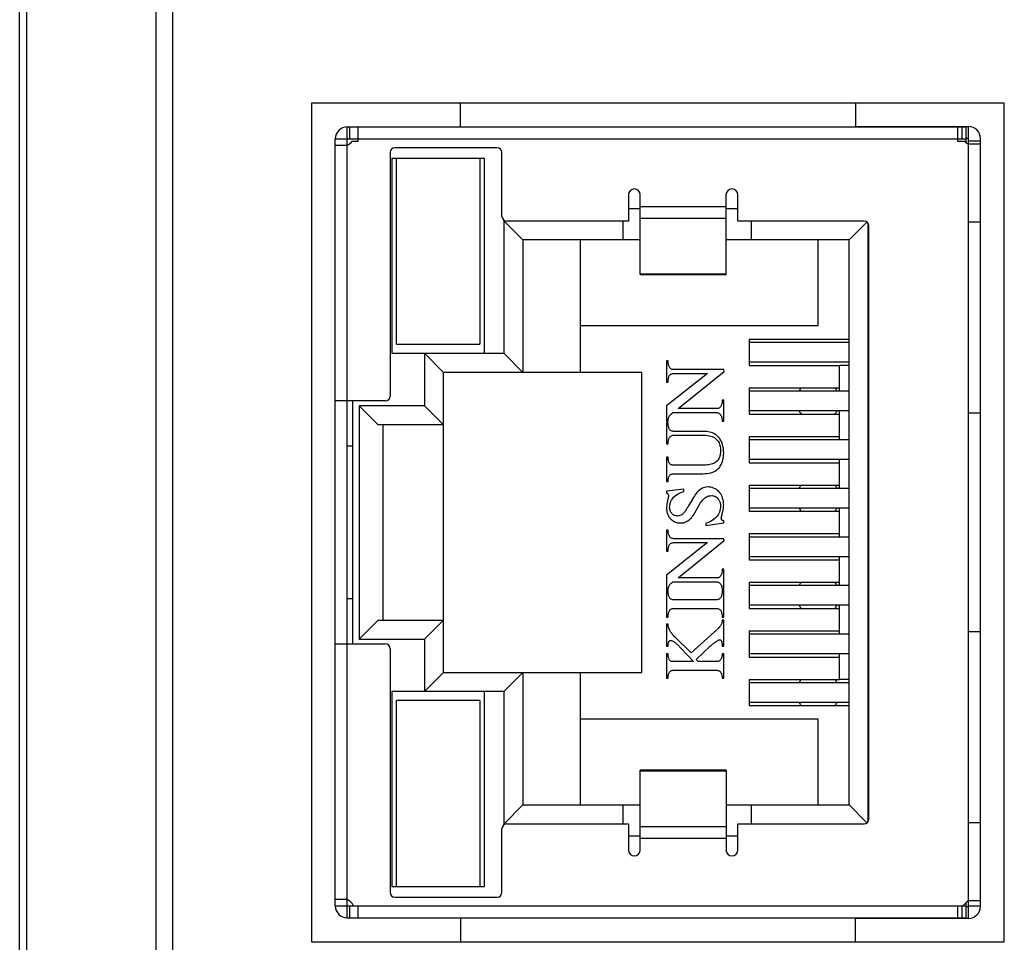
# Model space of a CAD drawing. Extents: x 0 to 750, y 0 to 420.
# Tile 21 of 45: x 324 to 334, y 227 to 237. Entities that reach past the tile are written whole.
import ezdxf

# ---------------------------------------------------------------- set-up
doc = ezdxf.new("R2010")
doc.units = 0
doc.header["$LTSCALE"] = 41.25
doc.layers.get('0').update_dxf_attribs({"linetype": 'CONTINUOUS'})

msp = doc.modelspace()

# ---------------------------------------------------------------- linework, layer by layer
at = {"color": 7, "linetype": 'CONTINUOUS'}
for p, q in [((323.522, 213.436), (323.522, 259.122)), ((323.599, 213.438), (323.599, 259.118)), ((324.952, 259.118), (324.952, 213.449)), ((325.126, 259.118), (325.126, 213.45)), ((326.587, 236.05), (326.587, 227.25)), ((333.862, 236.05), (326.587, 236.05)), ((328.15, 235.8), (328.15, 236.05)), ((332.3, 236.05), (332.3, 235.8)), ((333.862, 227.25), (333.862, 236.05)), ((326.962, 227.5), (326.962, 235.8)), ((326.962, 235.8), (333.462, 235.8)), ((326.991, 235.675), (326.991, 235.8)), ((327.078, 235.65), (327.078, 235.8)), ((332.3, 235.805), (333.487, 235.805)), ((333.372, 235.8), (333.372, 235.65)), ((333.416, 235.8), (333.416, 235.675)), ((333.462, 235.638), (333.462, 235.8)), ((333.487, 227.495), (333.487, 235.805)), ((326.837, 227.625), (326.837, 235.675)), ((326.837, 235.675), (333.462, 235.675)), ((327.014, 235.65), (327.078, 235.65)), ((333.372, 235.65), (333.447, 235.65)), ((333.487, 235.68), (333.462, 235.68)), ((333.612, 235.65), (333.487, 235.65)), ((333.612, 227.62), (333.612, 235.68)), ((326.837, 235.609), (326.962, 235.609)), ((328.537, 235.582), (327.462, 235.582)), ((333.487, 235.622), (333.612, 235.622)), ((327.412, 235.532), (327.412, 232.975)), ((327.43, 235.47), (327.43, 233.425)), ((328.405, 235.47), (327.43, 235.47)), ((327.48, 233.52), (327.48, 235.47)), ((328.355, 235.47), (328.355, 233.52)), ((328.405, 233.425), (328.405, 235.47)), ((328.587, 234.862), (328.587, 235.532)), ((329.915, 235.087), (329.915, 234.812)), ((330.04, 234.25), (330.04, 235.087)), ((330.94, 234.25), (330.94, 235.087)), ((331.065, 234.812), (331.065, 235.087)), ((330.04, 234.94), (329.915, 234.94)), ((330.94, 234.962), (330.04, 234.962)), ((331.065, 234.94), (330.94, 234.94)), ((330.04, 234.843), (330.94, 234.843)), ((328.607, 234.815), (328.607, 233.425)), ((328.607, 234.815), (328.807, 234.615)), ((328.622, 234.815), (328.607, 234.815)), ((329.915, 234.812), (328.637, 234.812)), ((329.857, 234.812), (329.857, 234.615)), ((332.39, 234.812), (331.065, 234.812)), ((331.207, 234.615), (331.207, 234.812)), ((332.232, 234.615), (332.42, 234.802)), ((332.432, 228.511), (332.432, 234.789)), ((332.44, 228.537), (332.44, 234.762)), ((333.612, 234.8), (333.487, 234.8)), ((328.807, 234.615), (328.807, 233.225)), ((330.04, 234.615), (328.807, 234.615)), ((329.407, 234.615), (329.407, 233.225)), ((332.232, 234.615), (330.94, 234.615)), ((331.907, 233.715), (331.907, 234.615)), ((332.232, 228.685), (332.232, 234.615)), ((330.94, 234.256), (330.04, 234.256)), ((330.04, 234.25), (330.94, 234.25)), ((329.407, 233.715), (331.907, 233.715)), ((327.48, 233.52), (328.355, 233.52)), ((331.182, 233.572), (331.182, 233.297)), ((331.182, 233.572), (332.232, 233.572)), ((331.182, 233.54), (332.232, 233.54)), ((327.43, 233.425), (328.607, 233.425)), ((327.772, 233.425), (327.772, 232.875)), ((327.972, 233.225), (327.772, 233.425)), ((328.607, 233.425), (328.807, 233.225)), ((330.316, 233.345), (330.316, 233.123)), ((330.332, 233.345), (330.316, 233.345)), ((332.232, 233.33), (331.182, 233.33)), ((331.182, 233.297), (332.132, 233.297)), ((332.132, 233.03), (332.132, 233.3)), ((332.132, 233.3), (332.232, 233.3)), ((327.972, 230.075), (327.972, 233.225)), ((330.057, 233.225), (327.972, 233.225)), ((330.057, 230.075), (330.057, 233.225)), ((330.746, 233.213), (330.316, 232.873)), ((330.388, 233.213), (330.746, 233.213)), ((330.916, 233.254), (330.391, 233.254)), ((330.437, 232.844), (330.92, 233.235)), ((330.92, 233.235), (330.916, 233.254)), ((330.316, 233.123), (330.332, 233.123)), ((331.182, 233.062), (331.182, 232.787)), ((331.182, 233.062), (332.132, 233.062)), ((331.182, 233.03), (332.232, 233.03)), ((327.362, 232.925), (326.837, 232.925)), ((327.017, 232.925), (327.017, 230.375)), ((327.087, 232.875), (327.087, 230.425)), ((327.087, 232.875), (327.287, 232.675)), ((327.772, 232.875), (327.087, 232.875)), ((327.972, 232.675), (327.772, 232.875)), ((330.316, 232.873), (330.316, 232.712)), ((330.916, 232.934), (330.899, 232.934)), ((330.916, 232.712), (330.916, 232.934)), ((330.383, 232.802), (330.835, 232.802)), ((330.844, 232.844), (330.437, 232.844)), ((332.232, 232.82), (331.182, 232.82)), ((331.182, 232.787), (332.132, 232.787)), ((332.132, 232.52), (332.132, 232.82)), ((333.487, 232.8), (333.612, 232.8)), ((327.972, 232.675), (327.287, 232.675)), ((327.337, 232.675), (327.337, 230.625)), ((330.316, 232.712), (330.332, 232.712)), ((330.316, 232.696), (330.316, 232.474)), ((330.332, 232.696), (330.316, 232.696)), ((330.899, 232.712), (330.916, 232.712)), ((330.706, 232.605), (330.388, 232.605)), ((330.391, 232.564), (330.709, 232.564)), ((331.182, 232.552), (331.182, 232.277)), ((331.182, 232.552), (332.132, 232.552)), ((327.017, 232.45), (326.962, 232.45)), ((330.316, 232.474), (330.332, 232.474)), ((331.182, 232.52), (332.232, 232.52)), ((330.316, 232.334), (330.316, 232.079)), ((330.332, 232.334), (330.316, 232.334)), ((330.712, 232.252), (330.386, 232.252)), ((332.232, 232.31), (331.182, 232.31)), ((331.182, 232.277), (332.132, 232.277)), ((332.132, 232.01), (332.132, 232.31)), ((330.388, 232.161), (330.698, 232.161)), ((330.316, 232.079), (330.332, 232.079)), ((331.182, 232.042), (331.182, 231.767)), ((331.182, 232.042), (332.132, 232.042)), ((330.496, 231.998), (330.316, 231.978)), ((330.316, 231.978), (330.316, 231.96)), ((330.496, 231.976), (330.496, 231.998)), ((331.182, 232.01), (332.232, 232.01)), ((330.599, 231.912), (330.547, 231.824)), ((330.613, 231.752), (330.662, 231.838)), ((332.232, 231.8), (331.182, 231.8)), ((331.182, 231.767), (332.132, 231.767)), ((332.132, 231.5), (332.132, 231.8)), ((330.729, 231.619), (330.916, 231.646)), ((330.729, 231.639), (330.729, 231.619)), ((330.916, 231.646), (330.916, 231.665)), ((330.316, 231.57), (330.316, 231.348)), ((330.332, 231.57), (330.316, 231.57)), ((331.182, 231.532), (331.182, 231.257)), ((331.182, 231.532), (332.132, 231.532)), ((330.746, 231.438), (330.316, 231.098)), ((330.388, 231.438), (330.746, 231.438)), ((330.916, 231.479), (330.391, 231.479)), ((330.437, 231.068), (330.92, 231.46)), ((330.92, 231.46), (330.916, 231.479)), ((331.182, 231.5), (332.232, 231.5)), ((330.316, 231.348), (330.332, 231.348)), ((332.232, 231.29), (331.182, 231.29)), ((331.182, 231.257), (332.132, 231.257)), ((332.132, 230.99), (332.132, 231.29)), ((330.316, 231.098), (330.316, 230.937)), ((330.916, 231.159), (330.899, 231.159)), ((330.916, 230.937), (330.916, 231.159)), ((330.383, 231.027), (330.835, 231.027)), ((330.844, 231.068), (330.437, 231.068)), ((331.182, 231.022), (331.182, 230.747)), ((331.182, 231.022), (332.132, 231.022)), ((330.316, 230.937), (330.332, 230.937)), ((330.316, 230.928), (330.316, 230.657)), ((330.332, 230.928), (330.316, 230.928)), ((330.899, 230.937), (330.916, 230.937)), ((330.916, 230.928), (330.899, 230.928)), ((330.916, 230.657), (330.916, 230.928)), ((331.182, 230.99), (332.232, 230.99)), ((326.962, 230.85), (327.017, 230.85)), ((330.838, 230.838), (330.391, 230.838)), ((330.391, 230.748), (330.838, 230.748)), ((332.232, 230.78), (331.182, 230.78)), ((331.182, 230.747), (332.132, 230.747)), ((332.132, 230.48), (332.132, 230.78)), ((327.287, 230.625), (327.087, 230.425)), ((327.287, 230.625), (327.972, 230.625)), ((327.772, 230.425), (327.972, 230.625)), ((330.316, 230.657), (330.332, 230.657)), ((330.316, 230.583), (330.316, 230.353)), ((330.332, 230.583), (330.316, 230.583)), ((330.899, 230.657), (330.916, 230.657)), ((330.916, 230.624), (330.899, 230.624)), ((330.916, 230.353), (330.916, 230.624)), ((330.82, 230.503), (330.574, 230.28)), ((331.182, 230.512), (331.182, 230.237)), ((331.182, 230.512), (332.132, 230.512)), ((331.182, 230.48), (332.232, 230.48)), ((333.612, 230.5), (333.487, 230.5)), ((326.837, 230.375), (327.362, 230.375)), ((327.087, 230.425), (327.772, 230.425)), ((327.772, 230.425), (327.772, 229.875)), ((327.412, 230.325), (327.412, 227.767)), ((330.316, 230.353), (330.332, 230.353)), ((330.316, 230.271), (330.316, 230.016)), ((330.332, 230.271), (330.316, 230.271)), ((330.466, 230.332), (330.599, 230.189)), ((330.626, 230.211), (330.773, 230.35)), ((330.899, 230.353), (330.916, 230.353)), ((330.916, 230.271), (330.899, 230.271)), ((330.916, 230.016), (330.916, 230.271)), ((330.599, 230.189), (330.391, 230.189)), ((330.646, 230.189), (330.626, 230.211)), ((330.838, 230.189), (330.646, 230.189)), ((332.232, 230.27), (331.182, 230.27)), ((331.182, 230.237), (332.132, 230.237)), ((332.132, 230), (332.132, 230.27)), ((327.772, 229.875), (327.972, 230.075)), ((327.972, 230.075), (330.057, 230.075)), ((328.607, 229.875), (328.807, 230.075)), ((328.807, 230.075), (328.807, 228.685)), ((329.407, 230.075), (329.407, 228.685)), ((330.391, 230.098), (330.838, 230.098)), ((330.316, 230.016), (330.332, 230.016)), ((330.899, 230.016), (330.916, 230.016)), ((331.182, 230.002), (331.182, 229.727)), ((331.182, 230.002), (332.132, 230.002)), ((331.182, 229.97), (332.232, 229.97)), ((332.232, 230), (332.132, 230)), ((327.43, 229.875), (327.43, 227.83)), ((328.607, 229.875), (327.43, 229.875)), ((328.405, 227.83), (328.405, 229.875)), ((328.607, 229.875), (328.607, 228.485)), ((327.48, 227.83), (327.48, 229.78)), ((328.355, 229.78), (327.48, 229.78)), ((328.355, 229.78), (328.355, 227.83)), ((332.232, 229.76), (331.182, 229.76)), ((331.182, 229.727), (332.232, 229.727)), ((331.907, 229.585), (329.407, 229.585)), ((331.907, 228.685), (331.907, 229.585)), ((330.04, 228.212), (330.04, 229.049)), ((330.94, 229.049), (330.04, 229.049)), ((330.04, 229.043), (330.94, 229.043)), ((330.94, 229.049), (330.94, 228.212)), ((328.807, 228.685), (328.607, 228.485)), ((328.807, 228.685), (330.04, 228.685)), ((329.857, 228.685), (329.857, 228.487)), ((330.94, 228.685), (332.232, 228.685)), ((331.207, 228.487), (331.207, 228.685)), ((332.232, 228.685), (332.42, 228.497)), ((328.587, 227.767), (328.587, 228.437)), ((328.607, 228.485), (328.622, 228.485)), ((328.637, 228.487), (329.915, 228.487)), ((329.915, 228.487), (329.915, 228.212)), ((330.94, 228.456), (330.04, 228.456)), ((331.065, 228.212), (331.065, 228.487)), ((331.065, 228.487), (332.39, 228.487)), ((333.487, 228.5), (333.612, 228.5)), ((329.915, 228.36), (330.04, 228.36)), ((330.04, 228.337), (330.94, 228.337)), ((330.94, 228.36), (331.065, 228.36)), ((327.43, 227.83), (328.405, 227.83)), ((326.962, 227.691), (326.837, 227.691)), ((327.462, 227.717), (328.537, 227.717)), ((326.837, 227.625), (333.428, 227.625)), ((326.991, 227.5), (326.991, 227.625)), ((327.078, 227.5), (327.078, 227.625)), ((333.372, 227.625), (333.372, 227.5)), ((333.416, 227.625), (333.416, 227.5)), ((333.434, 227.625), (333.462, 227.625)), ((333.462, 227.5), (333.462, 227.661)), ((333.462, 227.62), (333.487, 227.62)), ((333.612, 227.677), (333.487, 227.677)), ((333.487, 227.625), (333.612, 227.625)), ((326.962, 227.5), (333.462, 227.5)), ((328.15, 227.5), (328.15, 227.25)), ((332.3, 227.25), (332.3, 227.5)), ((333.487, 227.495), (332.3, 227.495)), ((326.587, 227.25), (333.862, 227.25))]:
    msp.add_line(p, q, dxfattribs=at)
for points in [[(330.391, 233.254), (330.383, 233.255), (330.375, 233.256), (330.368, 233.259), (330.361, 233.263), (330.355, 233.267), (330.35, 233.273), (330.346, 233.279), (330.342, 233.286), (330.339, 233.293), (330.337, 233.301), (330.335, 233.309), (330.334, 233.317), (330.333, 233.326), (330.332, 233.335), (330.332, 233.345)], [(330.332, 233.123), (330.332, 233.132), (330.333, 233.141), (330.333, 233.15), (330.335, 233.158), (330.336, 233.166), (330.338, 233.174), (330.341, 233.181), (330.344, 233.188), (330.348, 233.194), (330.353, 233.199), (330.358, 233.204), (330.365, 233.208), (330.371, 233.211), (330.379, 233.213), (330.388, 233.213)], [(330.899, 232.934), (330.899, 232.925), (330.898, 232.915), (330.898, 232.907), (330.896, 232.899), (330.895, 232.891), (330.893, 232.883), (330.89, 232.876), (330.887, 232.869), (330.883, 232.863), (330.879, 232.858), (330.873, 232.852), (330.867, 232.849), (330.86, 232.846), (330.852, 232.844), (330.844, 232.844)], [(330.332, 232.712), (330.332, 232.719), (330.333, 232.726), (330.334, 232.734), (330.335, 232.741), (330.337, 232.748), (330.339, 232.755), (330.342, 232.761), (330.346, 232.767), (330.35, 232.774)], [(330.35, 232.774), (330.353, 232.777), (330.357, 232.78), (330.36, 232.783), (330.364, 232.786), (330.367, 232.79)], [(330.367, 232.79), (330.375, 232.796), (330.379, 232.799), (330.383, 232.802)], [(330.835, 232.802), (330.843, 232.802), (330.851, 232.801), (330.859, 232.799), (330.866, 232.795), (330.872, 232.791), (330.878, 232.786), (330.883, 232.78), (330.887, 232.773), (330.891, 232.766), (330.893, 232.758), (330.895, 232.75), (330.897, 232.741), (330.898, 232.732), (330.899, 232.722), (330.899, 232.712)], [(330.388, 232.605), (330.38, 232.606), (330.372, 232.607), (330.365, 232.61), (330.359, 232.614), (330.353, 232.619), (330.348, 232.625), (330.344, 232.631), (330.341, 232.638), (330.338, 232.645), (330.336, 232.652), (330.335, 232.66), (330.333, 232.668), (330.333, 232.677), (330.332, 232.686), (330.332, 232.696)], [(330.332, 232.474), (330.332, 232.483), (330.333, 232.493), (330.334, 232.502), (330.335, 232.51), (330.337, 232.518), (330.339, 232.526), (330.342, 232.533), (330.346, 232.54), (330.35, 232.546), (330.355, 232.551), (330.361, 232.556), (330.368, 232.56), (330.375, 232.562), (330.383, 232.564), (330.391, 232.564)], [(330.874, 232.529), (330.864, 232.542), (330.852, 232.554), (330.84, 232.564), (330.827, 232.574), (330.813, 232.582), (330.799, 232.589), (330.784, 232.594), (330.769, 232.598), (330.753, 232.601), (330.738, 232.604), (330.722, 232.605), (330.706, 232.605)], [(330.709, 232.564), (330.728, 232.564), (330.746, 232.562), (330.764, 232.559), (330.78, 232.555), (330.795, 232.55), (330.809, 232.544), (330.822, 232.537), (330.834, 232.528), (330.844, 232.518), (330.853, 232.508), (330.861, 232.496), (330.867, 232.484), (330.872, 232.471), (330.876, 232.458), (330.879, 232.445), (330.881, 232.431), (330.882, 232.416), (330.883, 232.401)], [(330.916, 232.378), (330.915, 232.396), (330.914, 232.413), (330.912, 232.431), (330.908, 232.448), (330.904, 232.465), (330.898, 232.482), (330.892, 232.498), (330.883, 232.514), (330.874, 232.529)], [(330.883, 232.401), (330.882, 232.39), (330.882, 232.378), (330.88, 232.367), (330.878, 232.355), (330.875, 232.344), (330.872, 232.334), (330.867, 232.323), (330.862, 232.313), (330.856, 232.304), (330.849, 232.296), (330.841, 232.288), (330.832, 232.281)], [(330.87, 232.228), (330.88, 232.242), (330.889, 232.257), (330.897, 232.272), (330.903, 232.289), (330.908, 232.306), (330.911, 232.324), (330.914, 232.342), (330.915, 232.36), (330.916, 232.378)], [(330.386, 232.252), (330.378, 232.252), (330.371, 232.253), (330.365, 232.256), (330.358, 232.259), (330.353, 232.263), (330.348, 232.268), (330.344, 232.274), (330.341, 232.28), (330.338, 232.287), (330.336, 232.294), (330.335, 232.301), (330.333, 232.309), (330.333, 232.317), (330.332, 232.325), (330.332, 232.334)], [(330.832, 232.281), (330.822, 232.274), (330.81, 232.269), (330.798, 232.264), (330.785, 232.26), (330.771, 232.257), (330.757, 232.254), (330.742, 232.253), (330.727, 232.252), (330.712, 232.252)], [(330.332, 232.079), (330.332, 232.088), (330.333, 232.097), (330.334, 232.105), (330.335, 232.113), (330.337, 232.12), (330.339, 232.127), (330.342, 232.134), (330.345, 232.14), (330.349, 232.145), (330.354, 232.15), (330.36, 232.154), (330.366, 232.157), (330.373, 232.16), (330.38, 232.161), (330.388, 232.161)], [(330.698, 232.161), (330.72, 232.162), (330.741, 232.163), (330.762, 232.167), (330.782, 232.172), (330.803, 232.179), (330.822, 232.188), (330.839, 232.199), (330.855, 232.213), (330.87, 232.228)], [(330.316, 231.96), (330.32, 231.958), (330.323, 231.956), (330.327, 231.953), (330.33, 231.95), (330.332, 231.947), (330.334, 231.943), (330.336, 231.939), (330.336, 231.935), (330.337, 231.931)], [(330.337, 231.931), (330.335, 231.922), (330.334, 231.912), (330.332, 231.903), (330.33, 231.893), (330.327, 231.883), (330.324, 231.872), (330.322, 231.861), (330.319, 231.85), (330.318, 231.839), (330.317, 231.827), (330.316, 231.815), (330.316, 231.802)], [(330.348, 231.807), (330.349, 231.827), (330.352, 231.846), (330.358, 231.864), (330.366, 231.882), (330.377, 231.898), (330.39, 231.914), (330.405, 231.928), (330.421, 231.94), (330.439, 231.951), (330.457, 231.961), (330.476, 231.969), (330.496, 231.976)], [(330.746, 232.022), (330.731, 232.02), (330.716, 232.018), (330.701, 232.013), (330.687, 232.006), (330.674, 231.998), (330.661, 231.989), (330.649, 231.978), (330.638, 231.966), (330.627, 231.954), (330.617, 231.941), (330.608, 231.927), (330.599, 231.912)], [(330.662, 231.838), (330.669, 231.851), (330.676, 231.862), (330.685, 231.873), (330.693, 231.884), (330.703, 231.894), (330.713, 231.903), (330.724, 231.911), (330.736, 231.918), (330.748, 231.924), (330.76, 231.928), (330.773, 231.93), (330.787, 231.931)], [(330.874, 231.962), (330.863, 231.975), (330.852, 231.986), (330.839, 231.996), (330.825, 232.004), (330.81, 232.011), (330.794, 232.016), (330.779, 232.019), (330.762, 232.021), (330.746, 232.022)], [(330.787, 231.931), (330.796, 231.931), (330.806, 231.93), (330.815, 231.927), (330.823, 231.924), (330.832, 231.92), (330.84, 231.915), (330.847, 231.909), (330.853, 231.903), (330.859, 231.895)], [(330.916, 231.83), (330.915, 231.846), (330.914, 231.862), (330.912, 231.877), (330.908, 231.892), (330.904, 231.907), (330.898, 231.922), (330.892, 231.936), (330.884, 231.949), (330.874, 231.962)], [(330.547, 231.824), (330.541, 231.815), (330.536, 231.806), (330.53, 231.798), (330.525, 231.789), (330.52, 231.781), (330.514, 231.773), (330.508, 231.765), (330.503, 231.758), (330.497, 231.75)], [(330.883, 231.824), (330.882, 231.808), (330.88, 231.791), (330.876, 231.775), (330.871, 231.759), (330.864, 231.744), (330.856, 231.729), (330.846, 231.715), (330.834, 231.702), (330.822, 231.69), (330.808, 231.68), (330.793, 231.67), (330.778, 231.661), (330.762, 231.652), (330.746, 231.645), (330.729, 231.639)], [(330.859, 231.895), (330.864, 231.888), (330.868, 231.881), (330.872, 231.874), (330.875, 231.866), (330.878, 231.858), (330.88, 231.85), (330.882, 231.841), (330.882, 231.833), (330.883, 231.824)], [(330.89, 231.692), (330.892, 231.702), (330.893, 231.712), (330.896, 231.723), (330.898, 231.733), (330.901, 231.744), (330.904, 231.755), (330.907, 231.767), (330.91, 231.779), (330.912, 231.791), (330.914, 231.804), (330.915, 231.817), (330.916, 231.83)], [(330.316, 231.802), (330.316, 231.793), (330.316, 231.784), (330.317, 231.775), (330.318, 231.766), (330.32, 231.758), (330.322, 231.749), (330.325, 231.741), (330.328, 231.733), (330.331, 231.725), (330.335, 231.717), (330.34, 231.71), (330.344, 231.703), (330.349, 231.697), (330.354, 231.69), (330.36, 231.685), (330.366, 231.679), (330.371, 231.674), (330.378, 231.669), (330.384, 231.665), (330.39, 231.661), (330.397, 231.658), (330.404, 231.655), (330.41, 231.652), (330.418, 231.65), (330.425, 231.648), (330.433, 231.646), (330.44, 231.645), (330.449, 231.644), (330.457, 231.644), (330.466, 231.644)], [(330.432, 231.717), (330.423, 231.718), (330.414, 231.719), (330.406, 231.721), (330.398, 231.724), (330.39, 231.727), (330.383, 231.732), (330.377, 231.737), (330.371, 231.743), (330.366, 231.75), (330.361, 231.758), (330.356, 231.766), (330.353, 231.775), (330.351, 231.785), (330.349, 231.796), (330.348, 231.807)], [(330.497, 231.75), (330.491, 231.744), (330.485, 231.738), (330.478, 231.733), (330.471, 231.729), (330.464, 231.725), (330.456, 231.722), (330.449, 231.719), (330.441, 231.718), (330.432, 231.717)], [(330.466, 231.644), (330.482, 231.645), (330.497, 231.647), (330.512, 231.652), (330.526, 231.658), (330.54, 231.667), (330.553, 231.676), (330.565, 231.687), (330.576, 231.698), (330.586, 231.711), (330.596, 231.724), (330.605, 231.737), (330.613, 231.752)], [(330.916, 231.665), (330.912, 231.666), (330.908, 231.667), (330.905, 231.669), (330.902, 231.67), (330.899, 231.672), (330.897, 231.675), (330.895, 231.677), (330.893, 231.68), (330.892, 231.683), (330.891, 231.686), (330.891, 231.689), (330.89, 231.692)], [(330.391, 231.479), (330.383, 231.48), (330.375, 231.481), (330.368, 231.484), (330.361, 231.487), (330.355, 231.492), (330.35, 231.497), (330.346, 231.504), (330.342, 231.51), (330.339, 231.518), (330.337, 231.525), (330.335, 231.533), (330.334, 231.542), (330.333, 231.55), (330.332, 231.56), (330.332, 231.57)], [(330.332, 231.348), (330.332, 231.357), (330.333, 231.366), (330.333, 231.375), (330.335, 231.383), (330.336, 231.391), (330.338, 231.398), (330.341, 231.405), (330.344, 231.412), (330.348, 231.418), (330.353, 231.424), (330.358, 231.429), (330.365, 231.433), (330.371, 231.436), (330.379, 231.437), (330.388, 231.438)], [(330.899, 231.159), (330.899, 231.149), (330.898, 231.14), (330.898, 231.132), (330.896, 231.123), (330.895, 231.115), (330.893, 231.108), (330.89, 231.101), (330.887, 231.094), (330.883, 231.088), (330.879, 231.082), (330.873, 231.077), (330.867, 231.073), (330.86, 231.07), (330.852, 231.069), (330.844, 231.068)], [(330.332, 230.937), (330.332, 230.944), (330.333, 230.951), (330.334, 230.958), (330.335, 230.965), (330.337, 230.972), (330.339, 230.979), (330.342, 230.986), (330.346, 230.992), (330.35, 230.998)], [(330.35, 230.998), (330.353, 231.001), (330.357, 231.005), (330.36, 231.008), (330.364, 231.011), (330.367, 231.014)], [(330.367, 231.014), (330.375, 231.021), (330.379, 231.024), (330.383, 231.027)], [(330.835, 231.027), (330.843, 231.027), (330.851, 231.025), (330.859, 231.023), (330.866, 231.02), (330.872, 231.016), (330.878, 231.01), (330.883, 231.004), (330.887, 230.998), (330.891, 230.99), (330.893, 230.983), (330.895, 230.974), (330.897, 230.966), (330.898, 230.957), (330.899, 230.947), (330.899, 230.937)], [(330.391, 230.838), (330.383, 230.839), (330.375, 230.84), (330.368, 230.843), (330.361, 230.846), (330.355, 230.851), (330.35, 230.856), (330.345, 230.863), (330.342, 230.869), (330.339, 230.877), (330.337, 230.884), (330.335, 230.892), (330.334, 230.901), (330.333, 230.909), (330.332, 230.919), (330.332, 230.928)], [(330.899, 230.928), (330.899, 230.919), (330.898, 230.909), (330.897, 230.9), (330.896, 230.892), (330.894, 230.884), (330.891, 230.876), (330.888, 230.869), (330.885, 230.862), (330.88, 230.856), (330.875, 230.851), (330.869, 230.846), (330.862, 230.842), (330.855, 230.84), (330.847, 230.838), (330.838, 230.838)], [(330.332, 230.657), (330.332, 230.667), (330.333, 230.676), (330.334, 230.685), (330.335, 230.693), (330.337, 230.701), (330.339, 230.709), (330.342, 230.716), (330.345, 230.723), (330.35, 230.729), (330.355, 230.735), (330.361, 230.739), (330.368, 230.743), (330.375, 230.746), (330.383, 230.747), (330.391, 230.748)], [(330.838, 230.748), (330.847, 230.747), (330.855, 230.746), (330.862, 230.743), (330.869, 230.74), (330.875, 230.735), (330.88, 230.73), (330.885, 230.724), (330.888, 230.717), (330.891, 230.71), (330.894, 230.702), (330.896, 230.694), (330.897, 230.686), (330.898, 230.677), (330.899, 230.667), (330.899, 230.657)], [(330.353, 230.51), (330.349, 230.517), (330.345, 230.525), (330.341, 230.533), (330.338, 230.541), (330.336, 230.549), (330.334, 230.558), (330.333, 230.566), (330.332, 230.575), (330.332, 230.583)], [(330.899, 230.624), (330.899, 230.617), (330.898, 230.609), (330.897, 230.601), (330.895, 230.594), (330.892, 230.587), (330.889, 230.58), (330.886, 230.573), (330.882, 230.566), (330.877, 230.56)], [(330.574, 230.28), (330.405, 230.446), (330.397, 230.454), (330.39, 230.462), (330.383, 230.47), (330.376, 230.478), (330.37, 230.486), (330.364, 230.493), (330.358, 230.502), (330.353, 230.51)], [(330.843, 230.524), (330.828, 230.51), (330.82, 230.503)], [(330.877, 230.56), (330.871, 230.553), (330.864, 230.546), (330.858, 230.538), (330.851, 230.531), (330.843, 230.524)], [(330.332, 230.353), (330.332, 230.358), (330.332, 230.362), (330.332, 230.366), (330.333, 230.37), (330.333, 230.374), (330.333, 230.378), (330.334, 230.381), (330.335, 230.385), (330.336, 230.388), (330.337, 230.391), (330.338, 230.394), (330.339, 230.397), (330.34, 230.4), (330.342, 230.402), (330.344, 230.405), (330.346, 230.407), (330.348, 230.408), (330.351, 230.41), (330.353, 230.41), (330.356, 230.411), (330.359, 230.411)], [(330.359, 230.411), (330.365, 230.41), (330.372, 230.408), (330.378, 230.406), (330.384, 230.403), (330.391, 230.399), (330.397, 230.395), (330.403, 230.391), (330.409, 230.386), (330.415, 230.381), (330.421, 230.376), (330.428, 230.37), (330.434, 230.364), (330.44, 230.358), (330.447, 230.352), (330.453, 230.346), (330.46, 230.339), (330.466, 230.332)], [(330.773, 230.35), (330.78, 230.356), (330.786, 230.361), (330.792, 230.366), (330.798, 230.371), (330.804, 230.376), (330.81, 230.38), (330.816, 230.385), (330.821, 230.389)], [(330.821, 230.389), (330.833, 230.397), (330.838, 230.4), (330.843, 230.404), (330.849, 230.407), (330.854, 230.411), (330.859, 230.413), (330.864, 230.416), (330.869, 230.418), (330.874, 230.419)], [(330.874, 230.419), (330.877, 230.419), (330.88, 230.418), (330.883, 230.417), (330.885, 230.415), (330.888, 230.412), (330.889, 230.41), (330.891, 230.407), (330.892, 230.404), (330.894, 230.401), (330.895, 230.398), (330.895, 230.394), (330.896, 230.391), (330.897, 230.387), (330.897, 230.384), (330.898, 230.38), (330.898, 230.376), (330.898, 230.372), (330.899, 230.367), (330.899, 230.363), (330.899, 230.358), (330.899, 230.353)], [(330.391, 230.189), (330.383, 230.189), (330.375, 230.19), (330.369, 230.192), (330.362, 230.195), (330.356, 230.199), (330.351, 230.204), (330.346, 230.209), (330.343, 230.216), (330.34, 230.222), (330.337, 230.229), (330.335, 230.237), (330.334, 230.245), (330.333, 230.253), (330.332, 230.262), (330.332, 230.271)], [(330.899, 230.271), (330.899, 230.262), (330.898, 230.253), (330.897, 230.244), (330.896, 230.236), (330.893, 230.228), (330.891, 230.221), (330.887, 230.215), (330.883, 230.209), (330.878, 230.203), (330.873, 230.199), (330.867, 230.195), (330.86, 230.192), (330.853, 230.19), (330.846, 230.189), (330.838, 230.189)], [(330.332, 230.016), (330.332, 230.025), (330.333, 230.034), (330.334, 230.042), (330.335, 230.05), (330.337, 230.058), (330.34, 230.065), (330.343, 230.072), (330.347, 230.078), (330.351, 230.083), (330.357, 230.088), (330.362, 230.092), (330.369, 230.095), (330.376, 230.097), (330.383, 230.098), (330.391, 230.098)], [(330.838, 230.098), (330.846, 230.098), (330.853, 230.097), (330.86, 230.095), (330.867, 230.092), (330.873, 230.088), (330.879, 230.084), (330.883, 230.078), (330.887, 230.072), (330.891, 230.066), (330.893, 230.059), (330.896, 230.051), (330.897, 230.043), (330.898, 230.034), (330.899, 230.026), (330.899, 230.016)]]:
    msp.add_lwpolyline(points, dxfattribs=at)
for centre, radius, start, end in [((326.962, 235.675), 0.125, 90, 180), ((333.487, 235.68), 0.125, 0, 90), ((326.913, 235.724), 0.125, 293.1225, 323.6512), ((333.536, 235.737), 0.125, 224.427, 246.8775), ((327.462, 235.532), 0.05, 90, 180), ((328.537, 235.532), 0.05, 360, 90), ((329.977, 235.087), 0.0625, 360, 180), ((331.002, 235.087), 0.0625, 0, 180), ((328.637, 234.862), 0.05, 180, 270), ((332.39, 234.762), 0.05, 360, 90), ((327.362, 232.975), 0.05, 270, 360), ((327.362, 230.325), 0.05, 0, 90), ((332.39, 228.537), 0.05, 270, 0), ((328.637, 228.437), 0.05, 90, 180), ((329.977, 228.212), 0.0625, 180, 0), ((331.002, 228.212), 0.0625, 180, 360), ((326.913, 227.576), 0.125, 23.1225, 66.8775), ((327.462, 227.767), 0.05, 180, 270), ((328.537, 227.767), 0.05, 270, 0), ((326.962, 227.625), 0.125, 180, 270), ((333.536, 227.562), 0.125, 113.1225, 150), ((333.487, 227.62), 0.125, 270, 360)]:
    msp.add_arc(centre, radius, start, end, dxfattribs=at)
at = {"color": 4, "linetype": 'CONTINUOUS'}
for centre, start, end in [((331.907, 232.925), 142.3239, 152.1796), ((331.907, 232.925), 27.8204, 37.6761), ((331.907, 232.925), 207.8204, 217.6761), ((331.907, 232.925), 322.3239, 332.1796), ((331.907, 231.905), 142.3239, 152.1796), ((331.907, 231.905), 27.8204, 37.6761), ((331.907, 231.905), 207.8204, 217.6761), ((331.907, 231.905), 322.3239, 332.1796), ((331.907, 230.885), 142.3239, 152.1796), ((331.907, 230.885), 27.8204, 37.6761), ((331.907, 230.885), 207.8204, 217.6761), ((331.907, 230.885), 322.3239, 332.1796), ((331.907, 229.865), 142.3239, 152.1796), ((331.907, 229.865), 27.8204, 37.6761), ((331.907, 229.865), 207.8204, 217.6761), ((331.907, 229.865), 322.3239, 332.1796)]:
    msp.add_arc(centre, 0.225, start, end, dxfattribs=at)

doc.saveas('drawing.dxf')
